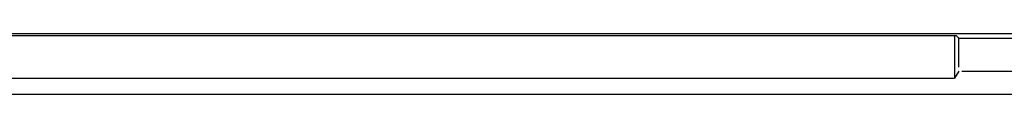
# Model space of a CAD drawing. Header units: millimetres. Extents: x -641 to 119, y -160 to 916.
# Tile 37 of 61: x -410.362 to -400.49, y 519.317 to 519.93. Entities that reach past the tile are written whole.
import ezdxf

# ---------------------------------------------------------------- set-up
doc = ezdxf.new("R2010")
doc.units = ezdxf.units.MM
doc.header["$LTSCALE"] = 32.67
doc.layers.get('0').update_dxf_attribs({"linetype": 'CONTINUOUS'})

msp = doc.modelspace()

# ---------------------------------------------------------------- linework, layer by layer
at = {"color": 7, "linetype": 'Continuous'}
for p, q in [((-439.5689, 519.9305), (-397.5791, 519.9305)), ((-436.174, 519.9086), (-400.974, 519.9086)), ((-400.9895, 519.9086), (-400.9895, 519.4825)), ((-400.9478, 519.8825), (-400.974, 519.9086)), ((-400.9478, 519.5916), (-400.9478, 519.8825)), ((-400.9478, 519.8825), (-399.774, 519.8825)), ((-435.9585, 519.4825), (-400.9895, 519.4825)), ((-400.9478, 519.5519), (-400.9895, 519.4825)), ((-400.9161, 519.5523), (-399.424, 519.5523)), ((-390.7781, 519.3165), (-446.1099, 519.3165))]:
    msp.add_line(p, q, dxfattribs=at)

doc.saveas('drawing.dxf')
